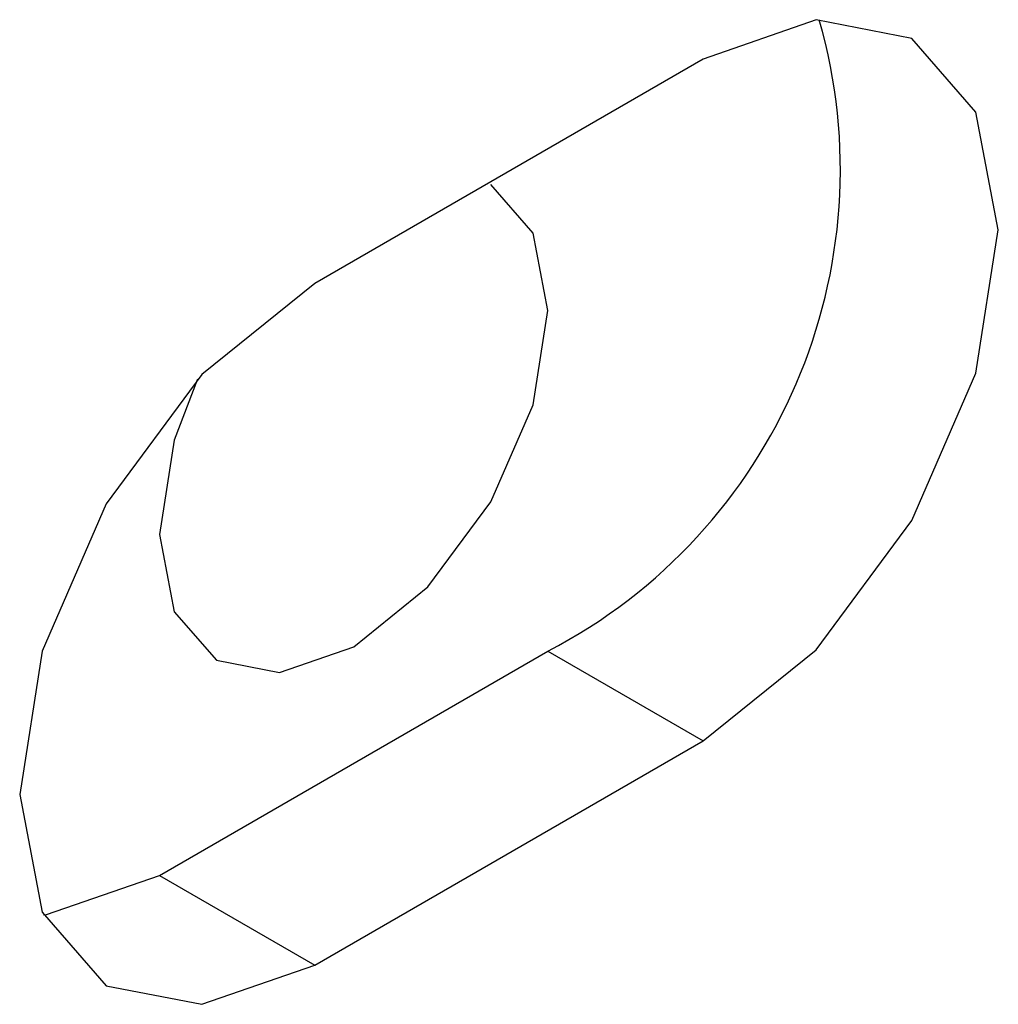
# Model space of a CAD drawing. Header units: millimetres. Extents: x 7205 to 9529, y -660 to 140.
# Tile 184 of 193: x 9334.07 to 9338.53, y -81.29 to -76.8. Entities that reach past the tile are written whole.
import ezdxf

# ---------------------------------------------------------------- set-up
doc = ezdxf.new("R2010")
doc.units = ezdxf.units.MM
doc.header["$LTSCALE"] = 3

msp = doc.modelspace()

# ---------------------------------------------------------------- linework, layer by layer
at = {"color": 7, "linetype": 'Continuous', "lineweight": 25}
for p, q in [((9337.1823, -76.9833), (9335.4145, -78.0038)), ((9334.7074, -80.6985), (9336.4752, -79.678)), ((9336.4752, -79.678), (9337.1823, -80.0862)), ((9335.4145, -81.1067), (9337.1823, -80.0862)), ((9334.7074, -80.6985), (9335.4145, -81.1067))]:
    msp.add_line(p, q, dxfattribs=at)
at = {"color": 7, "linetype": 'Continuous', "lineweight": 25, "flags": 128}
for points in [[(9337.1823, -80.0862), (9337.6964, -79.6713), (9338.1323, -79.0834), (9338.4235, -78.4119), (9338.5258, -77.7592), (9338.4235, -77.2245), (9338.1323, -76.8893), (9337.6964, -76.8046), (9337.1823, -76.9833)], [(9336.4752, -78.1266), (9336.4079, -77.7748), (9336.2163, -77.5543), (9336.2162, -77.5542)], [(9335.4145, -78.0038), (9334.9004, -78.4187), (9334.4645, -79.0067), (9334.1733, -79.6781), (9334.071, -80.3309), (9334.1733, -80.8655), (9334.4645, -81.2007), (9334.9004, -81.2854), (9335.4145, -81.1067)], [(9334.881, -78.4394), (9334.7747, -78.7176), (9334.7074, -79.1471), (9334.7747, -79.4988), (9334.9663, -79.7193), (9335.253, -79.7751), (9335.5913, -79.6575), (9335.9295, -79.3845), (9336.2163, -78.9977), (9336.4079, -78.556), (9336.4752, -78.1266)], [(9334.1792, -80.8785), (9334.1933, -80.8772), (9334.7074, -80.6985)]]:
    msp.add_lwpolyline(points, dxfattribs=at)
at = {"color": 7, "linetype": 'Continuous', "lineweight": 25}
msp.add_arc((9335.3349, -77.4853), 2.4715, 297.476, 16.017, dxfattribs=at)

doc.saveas('drawing.dxf')
